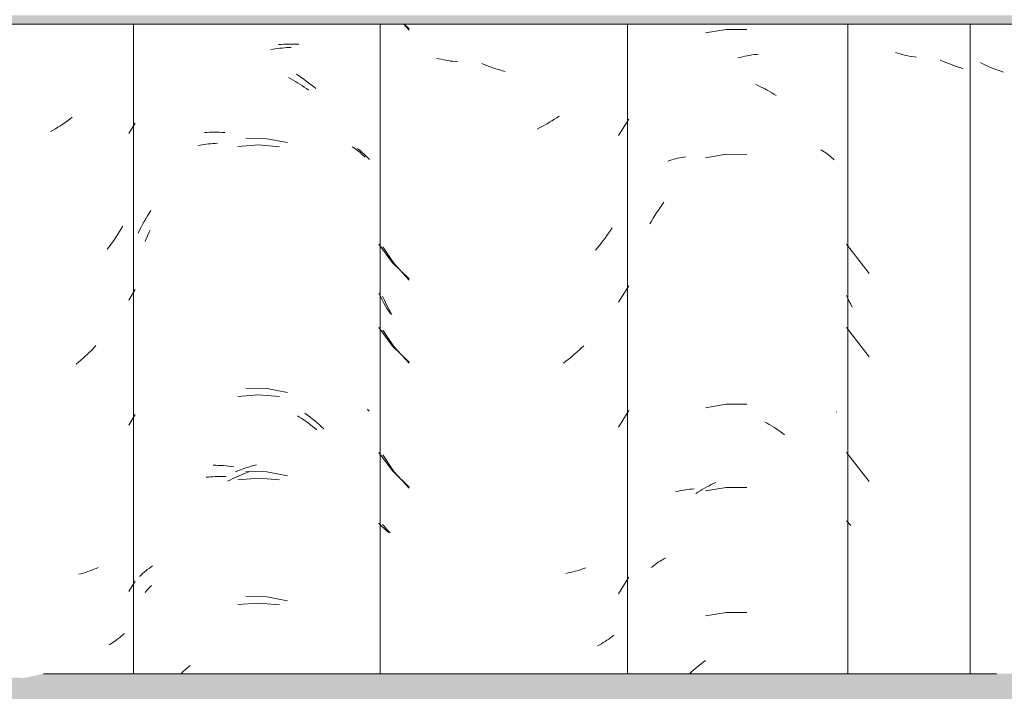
# Model space of a CAD drawing. Header units: metres. Extents: x -28.2 to 13.6, y -1.6 to 5.9.
# Tile 149 of 159: x 5.857 to 6.213, y 3.537 to 3.78. Entities that reach past the tile are written whole.
import ezdxf

# ---------------------------------------------------------------- set-up
doc = ezdxf.new("R2010")
doc.units = ezdxf.units.M
doc.layers.add('A-GLAZ-CWMG', color=7, linetype='Continuous', lineweight=5)
doc.layers.add('A-ROOF', color=7, linetype='Continuous', lineweight=5)

# ---------------------------------------------------------------- blocks, each defined once
blk = doc.blocks.new('FP_200-CASA 2')
at = {"layer": 'A-GLAZ-CWMG', "color": 9, "true_color": 0xc0c0c0}
for p, q in [((-15.9734, 3.71096), (-15.97275, 3.71192)), ((-15.97275, 3.71192), (-15.97208, 3.71287)), ((-15.97208, 3.71287), (-15.9714, 3.7138)), ((-15.97587, 3.707), (-15.97528, 3.70801)), ((-15.97528, 3.70801), (-15.97467, 3.709)), ((-15.97467, 3.709), (-15.97404, 3.70999)), ((-15.97404, 3.70999), (-15.9734, 3.71096)), ((-15.97646, 3.70598), (-15.97587, 3.707)), ((-15.97471, 3.5826), (-15.97408, 3.58305)), ((-15.97408, 3.58305), (-15.97344, 3.58349)), ((-15.97344, 3.58349), (-15.97279, 3.58391)), ((-15.97279, 3.58391), (-15.97212, 3.58432)), ((-15.97212, 3.58432), (-15.97144, 3.58472)), ((-15.97144, 3.58472), (-15.97075, 3.5851)), ((-15.97591, 3.58167), (-15.97532, 3.58215)), ((-15.97532, 3.58215), (-15.97471, 3.5826)), ((-15.95807, 3.54665), (-15.9572, 3.54731)), ((-15.9572, 3.54731), (-15.95632, 3.54796)), ((-15.96217, 3.54319), (-15.96146, 3.54383)), ((-15.96146, 3.54383), (-15.96063, 3.54456)), ((-15.96063, 3.54456), (-15.95978, 3.54527)), ((-15.95978, 3.54527), (-15.95893, 3.54597)), ((-15.95893, 3.54597), (-15.95807, 3.54665))]:
    blk.add_line(p, q, dxfattribs=at)
blk = doc.blocks.new('FP_201-CASA 2')
at = {"layer": 'A-GLAZ-CWMG', "color": 9, "true_color": 0xc0c0c0}
for p, q in [((-16.06559, 3.77825), (-16.0636, 3.7761)), ((-16.05294, 3.76574), (-16.05377, 3.76594)), ((-16.05211, 3.76555), (-16.05294, 3.76574)), ((-16.05127, 3.76537), (-16.05211, 3.76555)), ((-16.05042, 3.76521), (-16.05127, 3.76537)), ((-16.04956, 3.76506), (-16.05042, 3.76521)), ((-16.04869, 3.76493), (-16.04956, 3.76506)), ((-16.04782, 3.76482), (-16.04869, 3.76493)), ((-16.04694, 3.76472), (-16.04782, 3.76482)), ((-16.04606, 3.76464), (-16.04694, 3.76472)), ((-16.03645, 3.76363), (-16.03738, 3.76402)), ((-16.03552, 3.76326), (-16.03645, 3.76363)), ((-16.03458, 3.76291), (-16.03552, 3.76326)), ((-16.03364, 3.76258), (-16.03458, 3.76291)), ((-16.03271, 3.76226), (-16.03364, 3.76258)), ((-16.03176, 3.76196), (-16.03271, 3.76226)), ((-16.03082, 3.76168), (-16.03176, 3.76196)), ((-16.02988, 3.76141), (-16.03082, 3.76168)), ((-16.02894, 3.76117), (-16.02988, 3.76141)), ((-16.01194, 3.74328), (-16.01283, 3.74274)), ((-16.01105, 3.74384), (-16.01194, 3.74328)), ((-16.01017, 3.74441), (-16.01105, 3.74384)), ((-16.0093, 3.745), (-16.01017, 3.74441)), ((-15.98789, 3.73792), (-15.98406, 3.74389)), ((-16.01645, 3.74074), (-16.01736, 3.74028)), ((-16.01553, 3.74121), (-16.01645, 3.74074)), ((-16.01463, 3.74171), (-16.01553, 3.74121)), ((-16.01373, 3.74222), (-16.01463, 3.74171)), ((-16.01283, 3.74274), (-16.01373, 3.74222)), ((-15.99019, 3.70452), (-15.99081, 3.70358)), ((-15.99274, 3.70083), (-15.99341, 3.69993)), ((-15.99209, 3.70173), (-15.99274, 3.70083)), ((-15.99144, 3.70265), (-15.99209, 3.70173)), ((-15.99081, 3.70358), (-15.99144, 3.70265)), ((-16.07317, 3.69772), (-16.06922, 3.69173)), ((-15.9955, 3.69733), (-15.99621, 3.69648)), ((-15.99479, 3.69818), (-15.9955, 3.69733)), ((-15.9941, 3.69905), (-15.99479, 3.69818)), ((-15.99341, 3.69993), (-15.9941, 3.69905)), ((-16.06922, 3.69173), (-16.0636, 3.68567)), ((-15.98789, 3.67763), (-15.98406, 3.6836)), ((-16.07276, 3.67866), (-16.07327, 3.67978)), ((-16.07224, 3.67755), (-16.07276, 3.67866)), ((-16.0717, 3.67645), (-16.07224, 3.67755)), ((-16.07114, 3.67536), (-16.0717, 3.67645)), ((-16.07057, 3.67428), (-16.07114, 3.67536)), ((-16.06998, 3.67322), (-16.07057, 3.67428)), ((-16.07317, 3.66757), (-16.06922, 3.66159)), ((-16.06922, 3.66159), (-16.0636, 3.65553)), ((-16.00044, 3.66185), (-16.00123, 3.6611)), ((-16.00446, 3.65824), (-16.00529, 3.65756)), ((-16.00364, 3.65893), (-16.00446, 3.65824)), ((-16.00283, 3.65964), (-16.00364, 3.65893)), ((-16.00202, 3.66036), (-16.00283, 3.65964)), ((-16.00123, 3.6611), (-16.00202, 3.66036)), ((-16.00698, 3.65625), (-16.00783, 3.65561)), ((-16.00613, 3.65689), (-16.00698, 3.65625)), ((-16.00529, 3.65756), (-16.00613, 3.65689)), ((-15.98789, 3.63242), (-15.98406, 3.63839)), ((-16.07317, 3.62236), (-16.06922, 3.61638)), ((-16.06922, 3.61638), (-16.0636, 3.61031)), ((-16.07276, 3.59655), (-16.07327, 3.59716)), ((-16.07223, 3.59595), (-16.07276, 3.59655)), ((-16.07169, 3.59536), (-16.07223, 3.59595)), ((-16.07113, 3.59479), (-16.07169, 3.59536)), ((-16.07055, 3.59422), (-16.07113, 3.59479)), ((-16.00609, 3.57963), (-16.00694, 3.57946)), ((-16.00525, 3.57982), (-16.00609, 3.57963)), ((-16.00442, 3.58002), (-16.00525, 3.57982)), ((-16.0036, 3.58023), (-16.00442, 3.58002)), ((-16.00279, 3.58046), (-16.0036, 3.58023)), ((-16.00198, 3.58071), (-16.00279, 3.58046)), ((-16.00119, 3.58097), (-16.00198, 3.58071)), ((-16.0004, 3.58124), (-16.00119, 3.58097)), ((-15.99963, 3.58153), (-16.0004, 3.58124)), ((-15.98789, 3.57213), (-15.98406, 3.5781)), ((-15.99338, 3.55444), (-15.99406, 3.55404)), ((-15.99271, 3.55486), (-15.99338, 3.55444)), ((-15.99205, 3.55529), (-15.99271, 3.55486)), ((-15.99141, 3.55573), (-15.99205, 3.55529)), ((-15.99078, 3.55618), (-15.99141, 3.55573)), ((-15.99016, 3.55664), (-15.99078, 3.55618)), ((-15.98955, 3.55712), (-15.99016, 3.55664)), ((-15.99476, 3.55365), (-15.99546, 3.55327)), ((-15.99406, 3.55404), (-15.99476, 3.55365))]:
    blk.add_line(p, q, dxfattribs=at)
blk = doc.blocks.new('FP_202-CASA 2')
at = {"layer": 'A-GLAZ-CWMG', "color": 9, "true_color": 0xc0c0c0}
for p, q in [((-16.1109, 3.77086), (-16.10997, 3.77094)), ((-16.10997, 3.77094), (-16.10904, 3.77099)), ((-16.10904, 3.77099), (-16.10811, 3.77103)), ((-16.10811, 3.77103), (-16.10719, 3.77106)), ((-16.10719, 3.77106), (-16.10627, 3.77106)), ((-16.10627, 3.77106), (-16.10536, 3.77105)), ((-16.10536, 3.77105), (-16.10445, 3.77102)), ((-16.10445, 3.77102), (-16.10355, 3.77097)), ((-16.10448, 3.76013), (-16.10358, 3.75955)), ((-16.10358, 3.75955), (-16.10269, 3.75894)), ((-16.10269, 3.75894), (-16.1018, 3.75832)), ((-16.1018, 3.75832), (-16.10092, 3.75769)), ((-16.10092, 3.75769), (-16.10004, 3.75703)), ((-16.10004, 3.75703), (-16.09918, 3.75636)), ((-16.09918, 3.75636), (-16.09832, 3.75567)), ((-16.09832, 3.75567), (-16.09747, 3.75497)), ((-16.13774, 3.73905), (-16.13684, 3.73911)), ((-16.13684, 3.73911), (-16.13594, 3.73915)), ((-16.13594, 3.73915), (-16.13503, 3.73917)), ((-16.13503, 3.73917), (-16.13411, 3.73917)), ((-16.13411, 3.73917), (-16.13319, 3.73916)), ((-16.13319, 3.73916), (-16.13227, 3.73913)), ((-16.13227, 3.73913), (-16.13134, 3.73908)), ((-16.13134, 3.73908), (-16.1304, 3.73901)), ((-16.11517, 3.73678), (-16.12281, 3.737)), ((-16.10766, 3.73539), (-16.11517, 3.73678)), ((-16.08241, 3.73331), (-16.08181, 3.73284)), ((-16.08181, 3.73284), (-16.08123, 3.73236)), ((-16.08123, 3.73236), (-16.08066, 3.73186)), ((-16.08066, 3.73186), (-16.08011, 3.73136)), ((-16.08011, 3.73136), (-16.07958, 3.73085)), ((-16.07958, 3.73085), (-16.07906, 3.73032)), ((-16.07906, 3.73032), (-16.07855, 3.72979)), ((-16.07855, 3.72979), (-16.07806, 3.72924)), ((-16.15959, 3.70683), (-16.159, 3.70785)), ((-16.159, 3.70785), (-16.15841, 3.70886)), ((-16.15841, 3.70886), (-16.1578, 3.70986)), ((-16.1578, 3.70986), (-16.15717, 3.71084)), ((-16.16124, 3.70371), (-16.1607, 3.70476)), ((-16.1607, 3.70476), (-16.16015, 3.7058)), ((-16.16015, 3.7058), (-16.15959, 3.70683)), ((-16.16176, 3.70265), (-16.16124, 3.70371)), ((-16.11517, 3.64635), (-16.12281, 3.64657)), ((-16.10766, 3.64496), (-16.11517, 3.64635)), ((-16.10137, 3.63745), (-16.1005, 3.6368)), ((-16.1005, 3.6368), (-16.09963, 3.63614)), ((-16.09963, 3.63614), (-16.09877, 3.63546)), ((-16.09877, 3.63546), (-16.09791, 3.63477)), ((-16.09791, 3.63477), (-16.09707, 3.63405)), ((-16.09707, 3.63405), (-16.09623, 3.63333)), ((-16.09623, 3.63333), (-16.0954, 3.63258)), ((-16.0954, 3.63258), (-16.09459, 3.63182)), ((-16.13459, 3.6186), (-16.13367, 3.6186)), ((-16.13367, 3.6186), (-16.13275, 3.61858)), ((-16.13275, 3.61858), (-16.13182, 3.61854)), ((-16.13182, 3.61854), (-16.13089, 3.61848)), ((-16.13089, 3.61848), (-16.12995, 3.6184)), ((-16.12995, 3.6184), (-16.12901, 3.61831)), ((-16.12086, 3.61825), (-16.1199, 3.61852)), ((-16.1199, 3.61852), (-16.11894, 3.61877)), ((-16.12901, 3.61831), (-16.12807, 3.61819)), ((-16.12807, 3.61819), (-16.12712, 3.61806)), ((-16.12658, 3.61625), (-16.12563, 3.61663)), ((-16.12563, 3.61663), (-16.12468, 3.61699)), ((-16.12468, 3.61699), (-16.12372, 3.61733)), ((-16.12372, 3.61733), (-16.12277, 3.61766)), ((-16.11517, 3.61621), (-16.12281, 3.61643)), ((-16.12277, 3.61766), (-16.12181, 3.61796)), ((-16.12181, 3.61796), (-16.12086, 3.61825)), ((-16.10766, 3.61482), (-16.11517, 3.61621)), ((-16.16074, 3.5789), (-16.16019, 3.5794)), ((-16.16019, 3.5794), (-16.15962, 3.57989)), ((-16.15962, 3.57989), (-16.15904, 3.58037)), ((-16.15904, 3.58037), (-16.15845, 3.58084)), ((-16.15845, 3.58084), (-16.15784, 3.5813)), ((-16.15784, 3.5813), (-16.15721, 3.58175)), ((-16.15721, 3.58175), (-16.15657, 3.58218)), ((-16.16128, 3.57838), (-16.16074, 3.5789)), ((-16.11517, 3.571), (-16.12281, 3.57122)), ((-16.10766, 3.5696), (-16.11517, 3.571)), ((-16.1462, 3.54319), (-16.14542, 3.54392)), ((-16.14542, 3.54392), (-16.14459, 3.54466)), ((-16.14459, 3.54466), (-16.14376, 3.54539)), ((-16.14376, 3.54539), (-16.14291, 3.5461))]:
    blk.add_line(p, q, dxfattribs=at)
blk = doc.blocks.new('FP_210-CASA 2')
at = {"layer": 'A-GLAZ-CWMG', "color": 9, "true_color": 0xc0c0c0}
for p, q in [((-15.85594, 3.76388), (-15.85685, 3.76433)), ((-15.85501, 3.76345), (-15.85594, 3.76388)), ((-15.85409, 3.76304), (-15.85501, 3.76345)), ((-15.85316, 3.76264), (-15.85409, 3.76304)), ((-15.85223, 3.76226), (-15.85316, 3.76264)), ((-15.85129, 3.7619), (-15.85223, 3.76226)), ((-15.85036, 3.76156), (-15.85129, 3.7619)), ((-15.84942, 3.76123), (-15.85036, 3.76156)), ((-15.84848, 3.76092), (-15.84942, 3.76123))]:
    blk.add_line(p, q, dxfattribs=at)
blk = doc.blocks.new('Rectangular Mullion - Telha Fibrocimento - Ondulada-1908998-CASA 2')
at = {"layer": 'A-GLAZ-CWMG'}
blk.add_line((-15.98457, 3.54319), (-15.98457, 3.77825), dxfattribs=at)
for name in ['FP_202-CASA 2', 'FP_200-CASA 2', 'FP_210-CASA 2', 'FP_201-CASA 2']:
    blk.add_blockref(name, (0, 0), dxfattribs=at)
blk = doc.blocks.new('FP_218-CASA 2')
at = {"layer": 'A-GLAZ-CWMG', "color": 9, "true_color": 0xc0c0c0}
for p, q in [((-15.88675, 3.76771), (-15.88755, 3.76795)), ((-15.88593, 3.76749), (-15.88675, 3.76771)), ((-15.8851, 3.76728), (-15.88593, 3.76749)), ((-15.88427, 3.76708), (-15.8851, 3.76728)), ((-15.88343, 3.7669), (-15.88427, 3.76708)), ((-15.88258, 3.76674), (-15.88343, 3.7669)), ((-15.88173, 3.76659), (-15.88258, 3.76674)), ((-15.88086, 3.76645), (-15.88173, 3.76659)), ((-15.87999, 3.76633), (-15.88086, 3.76645)), ((-15.8705, 3.76492), (-15.87142, 3.76534)), ((-15.86957, 3.76451), (-15.8705, 3.76492)), ((-15.86864, 3.76411), (-15.86957, 3.76451)), ((-15.86771, 3.76374), (-15.86864, 3.76411)), ((-15.86678, 3.76338), (-15.86771, 3.76374)), ((-15.86584, 3.76303), (-15.86678, 3.76338)), ((-15.8649, 3.76271), (-15.86584, 3.76303)), ((-15.86397, 3.7624), (-15.8649, 3.76271)), ((-15.86303, 3.76211), (-15.86397, 3.7624)), ((-15.90532, 3.6986), (-15.8971, 3.68804)), ((-15.90482, 3.67901), (-15.90532, 3.6801)), ((-15.9043, 3.67793), (-15.90482, 3.67901)), ((-15.90377, 3.67687), (-15.9043, 3.67793)), ((-15.90322, 3.67581), (-15.90377, 3.67687)), ((-15.90532, 3.66846), (-15.8971, 3.6579)), ((-15.90532, 3.62325), (-15.8971, 3.61269)), ((-15.90482, 3.59797), (-15.90532, 3.59856)), ((-15.9043, 3.5974), (-15.90482, 3.59797)), ((-15.90377, 3.59683), (-15.9043, 3.5974))]:
    blk.add_line(p, q, dxfattribs=at)
blk = doc.blocks.new('FP_219-CASA 2')
at = {"layer": 'A-GLAZ-CWMG', "color": 9, "true_color": 0xc0c0c0}
for p, q in [((-15.9489, 3.77637), (-15.95634, 3.77509)), ((-15.94135, 3.77635), (-15.9489, 3.77637)), ((-15.94464, 3.76603), (-15.9438, 3.76625)), ((-15.9438, 3.76625), (-15.94296, 3.76645)), ((-15.94296, 3.76645), (-15.94212, 3.76664)), ((-15.94212, 3.76664), (-15.94128, 3.76681)), ((-15.94128, 3.76681), (-15.94045, 3.76697)), ((-15.94045, 3.76697), (-15.93961, 3.76711)), ((-15.93961, 3.76711), (-15.93878, 3.76723)), ((-15.93878, 3.76723), (-15.93795, 3.76734)), ((-15.93795, 3.76734), (-15.93713, 3.76743)), ((-15.93809, 3.75643), (-15.93726, 3.75605)), ((-15.93726, 3.75605), (-15.93644, 3.75564)), ((-15.93644, 3.75564), (-15.93562, 3.75523)), ((-15.93562, 3.75523), (-15.9348, 3.7548)), ((-15.9348, 3.7548), (-15.93399, 3.75435)), ((-15.93399, 3.75435), (-15.93318, 3.75388)), ((-15.93318, 3.75388), (-15.93238, 3.7534)), ((-15.93238, 3.7534), (-15.93158, 3.75291)), ((-15.93158, 3.75291), (-15.93078, 3.7524)), ((-15.91455, 3.73277), (-15.91396, 3.73242)), ((-15.96999, 3.72873), (-15.9693, 3.72896)), ((-15.9693, 3.72896), (-15.9686, 3.72917)), ((-15.9686, 3.72917), (-15.96789, 3.72938)), ((-15.96789, 3.72938), (-15.96717, 3.72957)), ((-15.96717, 3.72957), (-15.96644, 3.72974)), ((-15.96644, 3.72974), (-15.9657, 3.7299)), ((-15.9657, 3.7299), (-15.96496, 3.73005)), ((-15.96496, 3.73005), (-15.96421, 3.73018)), ((-15.96421, 3.73018), (-15.96345, 3.7303)), ((-15.9489, 3.73116), (-15.95634, 3.72988)), ((-15.94135, 3.73114), (-15.9489, 3.73116)), ((-15.91396, 3.73242), (-15.91339, 3.73205)), ((-15.91339, 3.73205), (-15.91283, 3.73167)), ((-15.91283, 3.73167), (-15.91228, 3.73128)), ((-15.91228, 3.73128), (-15.91174, 3.73088)), ((-15.91174, 3.73088), (-15.91122, 3.73047)), ((-15.91122, 3.73047), (-15.91071, 3.73005)), ((-15.91071, 3.73005), (-15.91021, 3.72962)), ((-15.91021, 3.72962), (-15.90973, 3.72918)), ((-15.9489, 3.64073), (-15.95634, 3.63945)), ((-15.94135, 3.64071), (-15.9489, 3.64073)), ((-15.90893, 3.63798), (-15.90878, 3.63782)), ((-15.93487, 3.63426), (-15.93406, 3.63381)), ((-15.93406, 3.63381), (-15.93325, 3.63335)), ((-15.93325, 3.63335), (-15.93244, 3.63287)), ((-15.93244, 3.63287), (-15.93164, 3.63238)), ((-15.93164, 3.63238), (-15.93085, 3.63187)), ((-15.93085, 3.63187), (-15.93006, 3.63135)), ((-15.93006, 3.63135), (-15.92928, 3.63081)), ((-15.92928, 3.63081), (-15.9285, 3.63026)), ((-15.9285, 3.63026), (-15.92773, 3.62969)), ((-15.95508, 3.6112), (-15.95426, 3.61162)), ((-15.95426, 3.61162), (-15.95343, 3.61203)), ((-15.95343, 3.61203), (-15.95261, 3.61242)), ((-15.96723, 3.60898), (-15.9665, 3.60916)), ((-15.9665, 3.60916), (-15.96577, 3.60932)), ((-15.96577, 3.60932), (-15.96502, 3.60947)), ((-15.96502, 3.60947), (-15.96427, 3.6096)), ((-15.96427, 3.6096), (-15.96352, 3.60972)), ((-15.96352, 3.60972), (-15.96275, 3.60983)), ((-15.96275, 3.60983), (-15.96198, 3.60992)), ((-15.96198, 3.60992), (-15.9612, 3.60999)), ((-15.9612, 3.60999), (-15.96042, 3.61005)), ((-15.95991, 3.60835), (-15.95911, 3.60887)), ((-15.95911, 3.60887), (-15.95832, 3.60936)), ((-15.95832, 3.60936), (-15.95751, 3.60985)), ((-15.95751, 3.60985), (-15.9567, 3.61031)), ((-15.9567, 3.61031), (-15.95589, 3.61077)), ((-15.9489, 3.61059), (-15.95634, 3.60931)), ((-15.95589, 3.61077), (-15.95508, 3.6112)), ((-15.94135, 3.61057), (-15.9489, 3.61059)), ((-15.9489, 3.56537), (-15.95634, 3.5641)), ((-15.94135, 3.56535), (-15.9489, 3.56537))]:
    blk.add_line(p, q, dxfattribs=at)
blk = doc.blocks.new('FP_220-CASA 2')
at = {"layer": 'A-GLAZ-CWMG', "color": 9, "true_color": 0xc0c0c0}
for p, q in [((-16.06543, 3.77825), (-16.06366, 3.77653)), ((-16.07463, 3.69859), (-16.06965, 3.69191)), ((-16.06965, 3.69191), (-16.06366, 3.6861)), ((-16.07407, 3.67979), (-16.07463, 3.68092)), ((-16.0735, 3.67868), (-16.07407, 3.67979)), ((-16.07292, 3.67758), (-16.0735, 3.67868)), ((-16.07231, 3.67649), (-16.07292, 3.67758)), ((-16.0717, 3.67541), (-16.07231, 3.67649)), ((-16.07106, 3.67434), (-16.0717, 3.67541)), ((-16.07041, 3.67329), (-16.07106, 3.67434)), ((-16.07463, 3.66845), (-16.06965, 3.66177)), ((-16.06965, 3.66177), (-16.06366, 3.65596)), ((-16.07463, 3.62323), (-16.06965, 3.61655)), ((-16.06965, 3.61655), (-16.06366, 3.61074)), ((-16.07407, 3.5971), (-16.07463, 3.59771)), ((-16.0735, 3.59651), (-16.07407, 3.5971)), ((-16.07291, 3.59593), (-16.0735, 3.59651)), ((-16.0723, 3.59536), (-16.07291, 3.59593)), ((-16.07167, 3.5948), (-16.0723, 3.59536)), ((-16.07103, 3.59426), (-16.07167, 3.5948))]:
    blk.add_line(p, q, dxfattribs=at)
blk = doc.blocks.new('FP_221-CASA 2')
at = {"layer": 'A-GLAZ-CWMG', "color": 9, "true_color": 0xc0c0c0}
for p, q in [((-16.11382, 3.76904), (-16.11298, 3.76919)), ((-16.11298, 3.76919), (-16.11214, 3.76932)), ((-16.11214, 3.76932), (-16.1113, 3.76944)), ((-16.1113, 3.76944), (-16.11047, 3.76955)), ((-16.11047, 3.76955), (-16.10964, 3.76963)), ((-16.10964, 3.76963), (-16.10881, 3.76971)), ((-16.10881, 3.76971), (-16.10798, 3.76977)), ((-16.10798, 3.76977), (-16.10716, 3.76981)), ((-16.10716, 3.76981), (-16.10634, 3.76984)), ((-16.1073, 3.75892), (-16.10648, 3.75847)), ((-16.10648, 3.75847), (-16.10566, 3.75801)), ((-16.10566, 3.75801), (-16.10485, 3.75754)), ((-16.10485, 3.75754), (-16.10404, 3.75705)), ((-16.10404, 3.75705), (-16.10324, 3.75654)), ((-16.10324, 3.75654), (-16.10244, 3.75602)), ((-16.10244, 3.75602), (-16.10165, 3.75549)), ((-16.10165, 3.75549), (-16.10086, 3.75494)), ((-16.10086, 3.75494), (-16.10008, 3.75438)), ((-16.14008, 3.73434), (-16.13933, 3.73448)), ((-16.13933, 3.73448), (-16.13857, 3.73461)), ((-16.13857, 3.73461), (-16.13781, 3.73473)), ((-16.13781, 3.73473), (-16.13704, 3.73483)), ((-16.13704, 3.73483), (-16.13626, 3.73492)), ((-16.13626, 3.73492), (-16.13547, 3.735)), ((-16.13547, 3.735), (-16.13469, 3.73506)), ((-16.13469, 3.73506), (-16.13389, 3.73511)), ((-16.13389, 3.73511), (-16.13309, 3.73514)), ((-16.11811, 3.73454), (-16.12569, 3.73397)), ((-16.11054, 3.73388), (-16.11811, 3.73454)), ((-16.08425, 3.73389), (-16.08368, 3.73351)), ((-16.08368, 3.73351), (-16.08312, 3.73312)), ((-16.08312, 3.73312), (-16.08258, 3.73272)), ((-16.08258, 3.73272), (-16.08205, 3.73231)), ((-16.08205, 3.73231), (-16.08152, 3.73189)), ((-16.08152, 3.73189), (-16.08102, 3.73146)), ((-16.08102, 3.73146), (-16.08052, 3.73102)), ((-16.08052, 3.73102), (-16.08004, 3.73057)), ((-16.08004, 3.73057), (-16.07957, 3.73012)), ((-16.15927, 3.69955), (-16.15882, 3.7006)), ((-16.15882, 3.7006), (-16.15836, 3.70165)), ((-16.15836, 3.70165), (-16.15789, 3.70269)), ((-16.15789, 3.70269), (-16.1574, 3.70372)), ((-16.11811, 3.64411), (-16.12569, 3.64354)), ((-16.11054, 3.64345), (-16.11811, 3.64411)), ((-16.10411, 3.63652), (-16.10331, 3.63601)), ((-16.07879, 3.6389), (-16.07849, 3.63857)), ((-16.07849, 3.63857), (-16.07819, 3.63823)), ((-16.10331, 3.63601), (-16.10251, 3.63549)), ((-16.10251, 3.63549), (-16.10172, 3.63496)), ((-16.10172, 3.63496), (-16.10093, 3.63442)), ((-16.10093, 3.63442), (-16.10015, 3.63385)), ((-16.10015, 3.63385), (-16.09937, 3.63328)), ((-16.09937, 3.63328), (-16.09861, 3.63269)), ((-16.09861, 3.63269), (-16.09784, 3.63209)), ((-16.09784, 3.63209), (-16.09709, 3.63147)), ((-16.12523, 3.61481), (-16.12439, 3.61516)), ((-16.12439, 3.61516), (-16.12356, 3.6155)), ((-16.12356, 3.6155), (-16.12271, 3.61583)), ((-16.12271, 3.61583), (-16.12187, 3.61614)), ((-16.1371, 3.61426), (-16.13632, 3.61435)), ((-16.13632, 3.61435), (-16.13554, 3.61442)), ((-16.13554, 3.61442), (-16.13475, 3.61449)), ((-16.13475, 3.61449), (-16.13396, 3.61453)), ((-16.13396, 3.61453), (-16.13316, 3.61457)), ((-16.13316, 3.61457), (-16.13235, 3.61459)), ((-16.13235, 3.61459), (-16.13155, 3.61459)), ((-16.13155, 3.61459), (-16.13073, 3.61458)), ((-16.13073, 3.61458), (-16.12991, 3.61456)), ((-16.12938, 3.61281), (-16.12856, 3.61324)), ((-16.12856, 3.61324), (-16.12773, 3.61365)), ((-16.12773, 3.61365), (-16.1269, 3.61405)), ((-16.1269, 3.61405), (-16.12607, 3.61444)), ((-16.12607, 3.61444), (-16.12523, 3.61481)), ((-16.11811, 3.61397), (-16.12569, 3.61339)), ((-16.11054, 3.61331), (-16.11811, 3.61397)), ((-16.15927, 3.57257), (-16.15883, 3.5731)), ((-16.15883, 3.5731), (-16.15837, 3.57362)), ((-16.15837, 3.57362), (-16.1579, 3.57414)), ((-16.1579, 3.57414), (-16.15741, 3.57464)), ((-16.15741, 3.57464), (-16.15691, 3.57514)), ((-16.11811, 3.56875), (-16.12569, 3.56818)), ((-16.11054, 3.56809), (-16.11811, 3.56875))]:
    blk.add_line(p, q, dxfattribs=at)
blk = doc.blocks.new('FP_222-CASA 2')
at = {"layer": 'A-GLAZ-CWMG', "color": 9, "true_color": 0xc0c0c0}
for p, q in [((-16.18731, 3.74329), (-16.18818, 3.74268)), ((-16.18646, 3.74392), (-16.18731, 3.74329)), ((-16.18561, 3.74456), (-16.18646, 3.74392)), ((-16.1926, 3.73987), (-16.1935, 3.73936)), ((-16.1917, 3.7404), (-16.1926, 3.73987)), ((-16.19081, 3.74095), (-16.1917, 3.7404)), ((-16.18993, 3.74151), (-16.19081, 3.74095)), ((-16.18905, 3.74209), (-16.18993, 3.74151)), ((-16.18818, 3.74268), (-16.18905, 3.74209)), ((-16.16519, 3.73865), (-16.16289, 3.74248)), ((-16.1679, 3.70416), (-16.16849, 3.7032)), ((-16.16732, 3.70514), (-16.1679, 3.70416)), ((-16.17035, 3.70037), (-16.17099, 3.69946)), ((-16.16972, 3.7013), (-16.17035, 3.70037)), ((-16.1691, 3.70225), (-16.16972, 3.7013)), ((-16.16849, 3.7032), (-16.1691, 3.70225)), ((-16.17232, 3.69765), (-16.173, 3.69677)), ((-16.17165, 3.69855), (-16.17232, 3.69765)), ((-16.17099, 3.69946), (-16.17165, 3.69855)), ((-16.16519, 3.67837), (-16.16289, 3.68219)), ((-16.17704, 3.66191), (-16.17779, 3.66111)), ((-16.18091, 3.65807), (-16.18172, 3.65734)), ((-16.18012, 3.65881), (-16.18091, 3.65807)), ((-16.17933, 3.65956), (-16.18012, 3.65881)), ((-16.17856, 3.66033), (-16.17933, 3.65956)), ((-16.17779, 3.66111), (-16.17856, 3.66033)), ((-16.18335, 3.65593), (-16.18418, 3.65525)), ((-16.18253, 3.65663), (-16.18335, 3.65593)), ((-16.18172, 3.65734), (-16.18253, 3.65663)), ((-16.16519, 3.63315), (-16.16289, 3.63698)), ((-16.18249, 3.57937), (-16.18331, 3.57915)), ((-16.18168, 3.5796), (-16.18249, 3.57937)), ((-16.18087, 3.57985), (-16.18168, 3.5796)), ((-16.18008, 3.58011), (-16.18087, 3.57985)), ((-16.1793, 3.58039), (-16.18008, 3.58011)), ((-16.17852, 3.58068), (-16.1793, 3.58039)), ((-16.17776, 3.58098), (-16.17852, 3.58068)), ((-16.177, 3.5813), (-16.17776, 3.58098)), ((-16.17626, 3.58163), (-16.177, 3.5813)), ((-16.16519, 3.57287), (-16.16289, 3.57669)), ((-16.17096, 3.55445), (-16.17162, 3.55402)), ((-16.17032, 3.55489), (-16.17096, 3.55445)), ((-16.16969, 3.55534), (-16.17032, 3.55489)), ((-16.16907, 3.5558), (-16.16969, 3.55534)), ((-16.16846, 3.55628), (-16.16907, 3.5558)), ((-16.16787, 3.55676), (-16.16846, 3.55628)), ((-16.16729, 3.55726), (-16.16787, 3.55676)), ((-16.16673, 3.55777), (-16.16729, 3.55726)), ((-16.17162, 3.55402), (-16.17229, 3.5536))]:
    blk.add_line(p, q, dxfattribs=at)
blk = doc.blocks.new('Rectangular Mullion - Telha Fibrocimento - Ondulada-V211-CASA 2')
at = {"layer": 'A-GLAZ-CWMG'}
for p, q in [((-16.1634, 3.54319), (-16.1634, 3.77825)), ((-16.07413, 3.54319), (-16.07413, 3.77825)), ((-15.90481, 3.54319), (-15.90481, 3.77825)), ((-15.86057, 3.54319), (-15.86057, 3.77825))]:
    blk.add_line(p, q, dxfattribs=at)
for name in ['FP_221-CASA 2', 'FP_220-CASA 2', 'FP_218-CASA 2', 'FP_219-CASA 2', 'FP_222-CASA 2']:
    blk.add_blockref(name, (0, 0), dxfattribs=at)
blk = doc.blocks.new('LONGARINA_STEEL_FRAME - LONGARINA_STEEL_FRAME-1917798-CASA 2')
at = {"layer": 'A-ROOF', "true_color": 0x9fa09c}
h = blk.add_hatch(color=253, dxfattribs=at)
h.paths.add_polyline_path([(-16.68858, 3.77825), (-15.50504, 3.77825), (-15.50504, 3.78151), (-16.75754, 3.78151), (-16.75754, 3.77825), (-16.68983, 3.77825)])
h.paths.add_polyline_path([(-18.04504, 3.77825), (-16.79254, 3.77825), (-16.79302, 3.78151), (-18.04504, 3.78151)])
h = blk.add_hatch(color=253, dxfattribs=at)
h.paths.add_polyline_path([(-17.18207, 3.52638), (-16.79254, 3.52638), (-16.79254, 3.54319), (-17.30207, 3.54319), (-17.30876, 3.54166), (-17.32107, 3.54184), (-17.32624, 3.54319), (-18.04504, 3.54319), (-18.04504, 3.52638), (-17.25859, 3.52638)])
h.paths.add_polyline_path([(-15.50504, 3.52638), (-15.50504, 3.54319), (-15.64307, 3.54319), (-15.65151, 3.54168), (-15.66207, 3.54184), (-15.66724, 3.54319), (-16.19607, 3.54319), (-16.20276, 3.54166), (-16.21507, 3.54184), (-16.22024, 3.54319), (-16.74907, 3.54319), (-16.75754, 3.54125), (-16.75754, 3.52638), (-15.63984, 3.52638)])
at = {"layer": 'A-ROOF'}
for p, q in [((-15.50504, 3.77825), (-16.75754, 3.77825)), ((-15.85094, 3.54319), (-16.19607, 3.54319))]:
    blk.add_line(p, q, dxfattribs=at)

msp = doc.modelspace()

# ---------------------------------------------------------------- block references
at = {"layer": 'A-GLAZ-CWMG'}
for name in ['Rectangular Mullion - Telha Fibrocimento - Ondulada-V211-CASA 2', 'Rectangular Mullion - Telha Fibrocimento - Ondulada-1908998-CASA 2']:
    msp.add_blockref(name, (22.06162, 0), dxfattribs=at)
at = {"layer": 'A-ROOF'}
msp.add_blockref('LONGARINA_STEEL_FRAME - LONGARINA_STEEL_FRAME-1917798-CASA 2', (22.06162, 0), dxfattribs=at)

doc.saveas('drawing.dxf')
